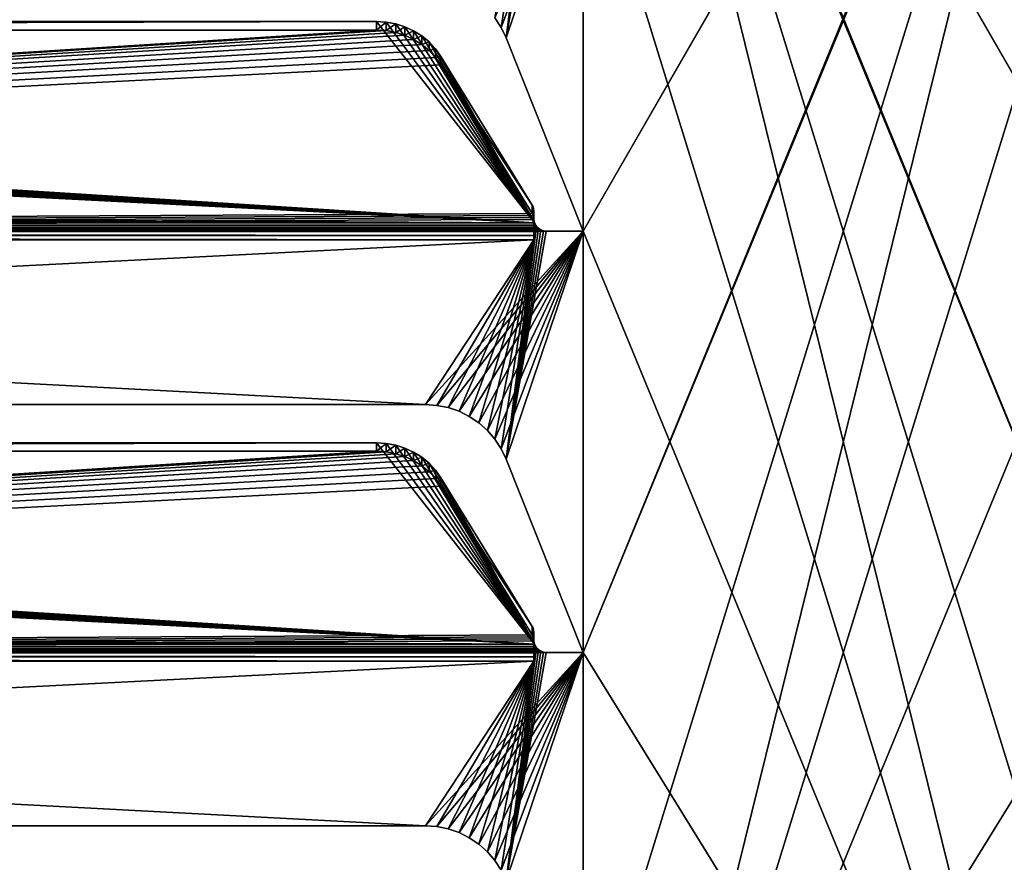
# Model space of a CAD drawing. Extents: x -547 to 547, y 0 to 578.
# Tile 28 of 256: x -113 to -74, y 38 to 72. Entities that reach past the tile are written whole.
import ezdxf

# ---------------------------------------------------------------- set-up
doc = ezdxf.new("R2010")
doc.units = 0
doc.header["$LTSCALE"] = 65.185185
for name, color, linetype in [('3', 7, 'CONTINUOUS'), ('332', 7, 'CONTINUOUS'), ('339', 7, 'CONTINUOUS'), ('411', 7, 'CONTINUOUS'), ('412', 7, 'CONTINUOUS'), ('449', 7, 'CONTINUOUS'), ('450', 7, 'CONTINUOUS'), ('451', 7, 'CONTINUOUS'), ('454', 7, 'CONTINUOUS'), ('456', 7, 'CONTINUOUS'), ('457', 7, 'CONTINUOUS'), ('458', 7, 'CONTINUOUS'), ('459', 7, 'CONTINUOUS'), ('460', 7, 'CONTINUOUS'), ('461', 7, 'CONTINUOUS'), ('488', 7, 'CONTINUOUS'), ('489', 7, 'CONTINUOUS'), ('493', 7, 'CONTINUOUS'), ('495', 7, 'CONTINUOUS'), ('496', 7, 'CONTINUOUS'), ('497', 7, 'CONTINUOUS'), ('498', 7, 'CONTINUOUS'), ('499', 7, 'CONTINUOUS'), ('500', 7, 'CONTINUOUS'), ('607', 7, 'CONTINUOUS'), ('609', 7, 'CONTINUOUS'), ('619', 7, 'CONTINUOUS'), ('621', 7, 'CONTINUOUS'), ('679', 7, 'CONTINUOUS'), ('680', 7, 'CONTINUOUS'), ('691', 7, 'CONTINUOUS'), ('692', 7, 'CONTINUOUS'), ('9', 7, 'CONTINUOUS')]:
    doc.layers.add(name, color=color, linetype=linetype)

msp = doc.modelspace()

# ---------------------------------------------------------------- linework, layer by layer
at = {"layer": '3', "color": 7, "linetype": 'CONTINUOUS'}
for points in [[(528.7, 1.5, -68), (-528.7, 1.5, -68), (528.7, 576.5, -68), (528.7, 1.5, -68)], [(528.7, 576.5, -68), (-528.7, 1.5, -68), (-528.7, 576.5, -68), (528.7, 576.5, -68)]]:
    msp.add_3dface(points, dxfattribs=at)
at = {"layer": '332', "color": 7, "linetype": 'CONTINUOUS'}
for points in [[(-69.5, 63, 68), (-69.5, 80, 68), (-93.82, 105.217, 68), (-69.5, 63, 68)], [(-93.62, 104.8, 68), (-69.5, 63, 68), (-93.82, 105.217, 68), (-93.62, 104.8, 68)], [(-69.5, 46, 68), (-69.5, 63, 68), (-93.62, 104.8, 68), (-69.5, 46, 68)], [(-90.5, 97, 68), (-69.5, 46, 68), (-93.62, 104.8, 68), (-90.5, 97, 68)], [(-69.5, 12, 68), (-69.5, 29, 68), (-90.5, 97, 68), (-69.5, 12, 68)], [(-90.5, 80, 68), (-69.5, 12, 68), (-90.5, 97, 68), (-90.5, 80, 68)], [(-69.5, 29, 68), (-69.5, 46, 68), (-90.5, 97, 68), (-69.5, 29, 68)], [(-94.073, 71.604, 68), (-93.82, 71.217, 68), (-90.5, 80, 68), (-94.073, 71.604, 68)], [(-93.82, 71.217, 68), (-93.62, 70.8, 68), (-90.5, 80, 68), (-93.82, 71.217, 68)], [(-93.62, 70.8, 68), (-90.5, 63, 68), (-90.5, 80, 68), (-93.62, 70.8, 68)], [(-90.5, 63, 68), (-69.5, 12, 68), (-90.5, 80, 68), (-90.5, 63, 68)], [(-223.13, 56, 68), (-96.87, 56, 68), (-229.5, 63, 68), (-223.13, 56, 68)], [(-96.87, 56, 68), (-90.5, 63, 68), (-229.5, 63, 68), (-96.87, 56, 68)], [(-96.87, 56, 68), (-96.408, 55.969, 68), (-90.5, 63, 68), (-96.87, 56, 68)], [(-96.408, 55.969, 68), (-95.955, 55.878, 68), (-90.5, 63, 68), (-96.408, 55.969, 68)], [(-95.955, 55.878, 68), (-95.517, 55.728, 68), (-90.5, 63, 68), (-95.955, 55.878, 68)], [(-95.517, 55.728, 68), (-95.103, 55.522, 68), (-90.5, 63, 68), (-95.517, 55.728, 68)], [(-95.103, 55.522, 68), (-94.72, 55.262, 68), (-90.5, 63, 68), (-95.103, 55.522, 68)], [(-94.72, 55.262, 68), (-94.375, 54.955, 68), (-90.5, 63, 68), (-94.72, 55.262, 68)], [(-94.375, 54.955, 68), (-94.073, 54.604, 68), (-90.5, 63, 68), (-94.375, 54.955, 68)], [(-94.073, 54.604, 68), (-93.82, 54.217, 68), (-90.5, 63, 68), (-94.073, 54.604, 68)], [(-93.82, 54.217, 68), (-93.62, 53.8, 68), (-90.5, 63, 68), (-93.82, 54.217, 68)], [(-93.62, 53.8, 68), (-90.5, 46, 68), (-90.5, 63, 68), (-93.62, 53.8, 68)], [(-90.5, 46, 68), (-69.5, 12, 68), (-90.5, 63, 68), (-90.5, 46, 68)], [(-223.13, 39, 68), (-96.87, 39, 68), (-229.5, 46, 68), (-223.13, 39, 68)], [(-96.87, 39, 68), (-90.5, 46, 68), (-229.5, 46, 68), (-96.87, 39, 68)], [(-96.87, 39, 68), (-96.408, 38.969, 68), (-90.5, 46, 68), (-96.87, 39, 68)], [(-96.408, 38.969, 68), (-95.955, 38.878, 68), (-90.5, 46, 68), (-96.408, 38.969, 68)], [(-95.955, 38.878, 68), (-95.517, 38.728, 68), (-90.5, 46, 68), (-95.955, 38.878, 68)], [(-95.517, 38.728, 68), (-95.103, 38.522, 68), (-90.5, 46, 68), (-95.517, 38.728, 68)], [(-95.103, 38.522, 68), (-94.72, 38.262, 68), (-90.5, 46, 68), (-95.103, 38.522, 68)], [(-94.72, 38.262, 68), (-94.375, 37.955, 68), (-90.5, 46, 68), (-94.72, 38.262, 68)], [(-94.375, 37.955, 68), (-94.073, 37.604, 68), (-90.5, 46, 68), (-94.375, 37.955, 68)], [(-94.073, 37.604, 68), (-93.82, 37.217, 68), (-90.5, 46, 68), (-94.073, 37.604, 68)], [(-93.82, 37.217, 68), (-93.62, 36.8, 68), (-90.5, 46, 68), (-93.82, 37.217, 68)], [(-93.62, 36.8, 68), (-90.5, 29, 68), (-90.5, 46, 68), (-93.62, 36.8, 68)], [(-90.5, 29, 68), (-69.5, 12, 68), (-90.5, 46, 68), (-90.5, 29, 68)]]:
    msp.add_3dface(points, dxfattribs=at)
at = {"layer": '339', "color": 3, "linetype": 'CONTINUOUS'}
for points in [[(-90.5, 63, 67), (-90.5, 80, 67), (-66.18, 105.217, 67), (-90.5, 63, 67)], [(-66.38, 104.8, 67), (-90.5, 63, 67), (-66.18, 105.217, 67), (-66.38, 104.8, 67)], [(-90.5, 46, 67), (-90.5, 63, 67), (-66.38, 104.8, 67), (-90.5, 46, 67)], [(-69.5, 97, 67), (-90.5, 46, 67), (-66.38, 104.8, 67), (-69.5, 97, 67)], [(-90.5, 12, 67), (-90.5, 29, 67), (-69.5, 97, 67), (-90.5, 12, 67)], [(-69.5, 80, 67), (-90.5, 12, 67), (-69.5, 97, 67), (-69.5, 80, 67)], [(-90.5, 29, 67), (-90.5, 46, 67), (-69.5, 97, 67), (-90.5, 29, 67)], [(-92.312, 80.109, 67), (-93.62, 70.8, 67), (-92.391, 80.188, 67), (-92.312, 80.109, 67)], [(-92.391, 80.188, 67), (-93.62, 70.8, 67), (-92.5, 79.647, 67), (-92.391, 80.188, 67)], [(-92.217, 80.05, 67), (-93.62, 70.8, 67), (-92.312, 80.109, 67), (-92.217, 80.05, 67)], [(-92.111, 80.013, 67), (-93.62, 70.8, 67), (-92.217, 80.05, 67), (-92.111, 80.013, 67)], [(-92, 80, 67), (-93.62, 70.8, 67), (-92.111, 80.013, 67), (-92, 80, 67)], [(-90.5, 63, 67), (-93.62, 70.8, 67), (-90.5, 80, 67), (-90.5, 63, 67)], [(-90.5, 80, 67), (-93.62, 70.8, 67), (-92, 80, 67), (-90.5, 80, 67)], [(-69.5, 63, 67), (-90.5, 12, 67), (-69.5, 80, 67), (-69.5, 63, 67)], [(-93.82, 71.217, 67), (-94.073, 71.604, 67), (-92.5, 79.647, 67), (-93.82, 71.217, 67)], [(-93.62, 70.8, 67), (-93.82, 71.217, 67), (-92.5, 79.647, 67), (-93.62, 70.8, 67)], [(-92.5, 63.5, 67), (-92.487, 63.389, 67), (-92.5, 62.647, 67), (-92.5, 63.5, 67)], [(-92.487, 63.389, 67), (-92.45, 63.283, 67), (-92.5, 62.647, 67), (-92.487, 63.389, 67)], [(-92.45, 63.283, 67), (-92.391, 63.188, 67), (-92.5, 62.647, 67), (-92.45, 63.283, 67)], [(-92.312, 63.109, 67), (-93.62, 53.8, 67), (-92.391, 63.188, 67), (-92.312, 63.109, 67)], [(-92.391, 63.188, 67), (-93.62, 53.8, 67), (-92.5, 62.647, 67), (-92.391, 63.188, 67)], [(-92.217, 63.05, 67), (-93.62, 53.8, 67), (-92.312, 63.109, 67), (-92.217, 63.05, 67)], [(-92.111, 63.013, 67), (-93.62, 53.8, 67), (-92.217, 63.05, 67), (-92.111, 63.013, 67)], [(-92, 63, 67), (-93.62, 53.8, 67), (-92.111, 63.013, 67), (-92, 63, 67)], [(-90.5, 46, 67), (-93.62, 53.8, 67), (-90.5, 63, 67), (-90.5, 46, 67)], [(-90.5, 63, 67), (-93.62, 53.8, 67), (-92, 63, 67), (-90.5, 63, 67)], [(-69.5, 46, 67), (-90.5, 12, 67), (-69.5, 63, 67), (-69.5, 46, 67)], [(-223.13, 56, 67), (-227.5, 62.647, 67), (-92.5, 62.647, 67), (-223.13, 56, 67)], [(-96.87, 56, 67), (-223.13, 56, 67), (-92.5, 62.647, 67), (-96.87, 56, 67)], [(-96.408, 55.969, 67), (-96.87, 56, 67), (-92.5, 62.647, 67), (-96.408, 55.969, 67)], [(-95.955, 55.878, 67), (-96.408, 55.969, 67), (-92.5, 62.647, 67), (-95.955, 55.878, 67)], [(-95.517, 55.728, 67), (-95.955, 55.878, 67), (-92.5, 62.647, 67), (-95.517, 55.728, 67)], [(-95.103, 55.522, 67), (-95.517, 55.728, 67), (-92.5, 62.647, 67), (-95.103, 55.522, 67)], [(-94.72, 55.262, 67), (-95.103, 55.522, 67), (-92.5, 62.647, 67), (-94.72, 55.262, 67)], [(-94.375, 54.955, 67), (-94.72, 55.262, 67), (-92.5, 62.647, 67), (-94.375, 54.955, 67)], [(-94.073, 54.604, 67), (-94.375, 54.955, 67), (-92.5, 62.647, 67), (-94.073, 54.604, 67)], [(-93.82, 54.217, 67), (-94.073, 54.604, 67), (-92.5, 62.647, 67), (-93.82, 54.217, 67)], [(-93.62, 53.8, 67), (-93.82, 54.217, 67), (-92.5, 62.647, 67), (-93.62, 53.8, 67)], [(-92.312, 46.109, 67), (-93.62, 36.8, 67), (-92.391, 46.188, 67), (-92.312, 46.109, 67)], [(-92.391, 46.188, 67), (-93.62, 36.8, 67), (-92.5, 45.647, 67), (-92.391, 46.188, 67)], [(-92.5, 46.5, 67), (-92.487, 46.389, 67), (-92.5, 45.647, 67), (-92.5, 46.5, 67)], [(-92.487, 46.389, 67), (-92.45, 46.283, 67), (-92.5, 45.647, 67), (-92.487, 46.389, 67)], [(-92.45, 46.283, 67), (-92.391, 46.188, 67), (-92.5, 45.647, 67), (-92.45, 46.283, 67)], [(-92.217, 46.05, 67), (-93.62, 36.8, 67), (-92.312, 46.109, 67), (-92.217, 46.05, 67)], [(-92.111, 46.013, 67), (-93.62, 36.8, 67), (-92.217, 46.05, 67), (-92.111, 46.013, 67)], [(-92, 46, 67), (-93.62, 36.8, 67), (-92.111, 46.013, 67), (-92, 46, 67)], [(-90.5, 29, 67), (-93.62, 36.8, 67), (-90.5, 46, 67), (-90.5, 29, 67)], [(-90.5, 46, 67), (-93.62, 36.8, 67), (-92, 46, 67), (-90.5, 46, 67)], [(-69.5, 29, 67), (-90.5, 12, 67), (-69.5, 46, 67), (-69.5, 29, 67)], [(-223.13, 39, 67), (-227.5, 45.647, 67), (-92.5, 45.647, 67), (-223.13, 39, 67)], [(-96.87, 39, 67), (-223.13, 39, 67), (-92.5, 45.647, 67), (-96.87, 39, 67)], [(-96.408, 38.969, 67), (-96.87, 39, 67), (-92.5, 45.647, 67), (-96.408, 38.969, 67)], [(-95.955, 38.878, 67), (-96.408, 38.969, 67), (-92.5, 45.647, 67), (-95.955, 38.878, 67)], [(-95.517, 38.728, 67), (-95.955, 38.878, 67), (-92.5, 45.647, 67), (-95.517, 38.728, 67)], [(-95.103, 38.522, 67), (-95.517, 38.728, 67), (-92.5, 45.647, 67), (-95.103, 38.522, 67)], [(-94.72, 38.262, 67), (-95.103, 38.522, 67), (-92.5, 45.647, 67), (-94.72, 38.262, 67)], [(-94.375, 37.955, 67), (-94.72, 38.262, 67), (-92.5, 45.647, 67), (-94.375, 37.955, 67)], [(-94.073, 37.604, 67), (-94.375, 37.955, 67), (-92.5, 45.647, 67), (-94.073, 37.604, 67)], [(-93.82, 37.217, 67), (-94.073, 37.604, 67), (-92.5, 45.647, 67), (-93.82, 37.217, 67)], [(-93.62, 36.8, 67), (-93.82, 37.217, 67), (-92.5, 45.647, 67), (-93.62, 36.8, 67)]]:
    msp.add_3dface(points, dxfattribs=at)
at = {"layer": '411', "color": 7, "linetype": 'CONTINUOUS'}
for points in [[(-96.408, 38.969, 68), (-96.87, 39, 68), (-96.408, 38.969, 67), (-96.408, 38.969, 68)], [(-96.408, 38.969, 67), (-96.87, 39, 68), (-96.87, 39, 67.5), (-96.408, 38.969, 67)], [(-96.87, 39, 67), (-96.408, 38.969, 67), (-96.87, 39, 67.5), (-96.87, 39, 67)], [(-95.955, 38.878, 68), (-96.408, 38.969, 68), (-95.955, 38.878, 67), (-95.955, 38.878, 68)], [(-96.408, 38.969, 68), (-96.408, 38.969, 67), (-95.955, 38.878, 67), (-96.408, 38.969, 68)], [(-95.517, 38.728, 68), (-95.955, 38.878, 68), (-95.517, 38.728, 67), (-95.517, 38.728, 68)], [(-95.955, 38.878, 68), (-95.955, 38.878, 67), (-95.517, 38.728, 67), (-95.955, 38.878, 68)], [(-95.103, 38.522, 68), (-95.517, 38.728, 68), (-95.103, 38.522, 67), (-95.103, 38.522, 68)], [(-95.517, 38.728, 68), (-95.517, 38.728, 67), (-95.103, 38.522, 67), (-95.517, 38.728, 68)], [(-94.72, 38.262, 68), (-95.103, 38.522, 68), (-94.72, 38.262, 67), (-94.72, 38.262, 68)], [(-95.103, 38.522, 68), (-95.103, 38.522, 67), (-94.72, 38.262, 67), (-95.103, 38.522, 68)], [(-94.375, 37.955, 68), (-94.72, 38.262, 68), (-94.375, 37.955, 67), (-94.375, 37.955, 68)], [(-94.72, 38.262, 68), (-94.72, 38.262, 67), (-94.375, 37.955, 67), (-94.72, 38.262, 68)], [(-94.073, 37.604, 68), (-94.375, 37.955, 68), (-94.073, 37.604, 67), (-94.073, 37.604, 68)], [(-94.375, 37.955, 68), (-94.375, 37.955, 67), (-94.073, 37.604, 67), (-94.375, 37.955, 68)], [(-93.82, 37.217, 68), (-94.073, 37.604, 68), (-93.82, 37.217, 67), (-93.82, 37.217, 68)], [(-94.073, 37.604, 68), (-94.073, 37.604, 67), (-93.82, 37.217, 67), (-94.073, 37.604, 68)]]:
    msp.add_3dface(points, dxfattribs=at)
at = {"layer": '412', "color": 7, "linetype": 'CONTINUOUS'}
for points in [[(-96.87, 39, 68), (-223.13, 39, 68), (-96.87, 39, 67.5), (-96.87, 39, 68)], [(-223.13, 39, 68), (-96.87, 39, 67), (-96.87, 39, 67.5), (-223.13, 39, 68)], [(-96.87, 39, 67), (-223.13, 39, 68), (-223.13, 39, 67.5), (-96.87, 39, 67)], [(-223.13, 39, 67), (-96.87, 39, 67), (-223.13, 39, 67.5), (-223.13, 39, 67)]]:
    msp.add_3dface(points, dxfattribs=at)
at = {"layer": '449', "color": 7, "linetype": 'CONTINUOUS'}
for points in [[(-90.5, 46, 68), (-93.62, 53.8, 68), (-90.5, 46, 67), (-90.5, 46, 68)], [(-90.5, 46, 67), (-93.62, 53.8, 68), (-93.62, 53.8, 67.5), (-90.5, 46, 67)], [(-93.62, 53.8, 67), (-90.5, 46, 67), (-93.62, 53.8, 67.5), (-93.62, 53.8, 67)]]:
    msp.add_3dface(points, dxfattribs=at)
at = {"layer": '450', "color": 7, "linetype": 'CONTINUOUS'}
for points in [[(-96.408, 55.969, 68), (-96.87, 56, 68), (-96.408, 55.969, 67), (-96.408, 55.969, 68)], [(-96.408, 55.969, 67), (-96.87, 56, 68), (-96.87, 56, 67.5), (-96.408, 55.969, 67)], [(-96.87, 56, 67), (-96.408, 55.969, 67), (-96.87, 56, 67.5), (-96.87, 56, 67)], [(-95.955, 55.878, 68), (-96.408, 55.969, 68), (-95.955, 55.878, 67), (-95.955, 55.878, 68)], [(-96.408, 55.969, 68), (-96.408, 55.969, 67), (-95.955, 55.878, 67), (-96.408, 55.969, 68)], [(-95.517, 55.728, 68), (-95.955, 55.878, 68), (-95.517, 55.728, 67), (-95.517, 55.728, 68)], [(-95.955, 55.878, 68), (-95.955, 55.878, 67), (-95.517, 55.728, 67), (-95.955, 55.878, 68)], [(-95.103, 55.522, 68), (-95.517, 55.728, 68), (-95.103, 55.522, 67), (-95.103, 55.522, 68)], [(-95.517, 55.728, 68), (-95.517, 55.728, 67), (-95.103, 55.522, 67), (-95.517, 55.728, 68)], [(-94.72, 55.262, 68), (-95.103, 55.522, 68), (-94.72, 55.262, 67), (-94.72, 55.262, 68)], [(-95.103, 55.522, 68), (-95.103, 55.522, 67), (-94.72, 55.262, 67), (-95.103, 55.522, 68)], [(-94.375, 54.955, 68), (-94.72, 55.262, 68), (-94.375, 54.955, 67), (-94.375, 54.955, 68)], [(-94.72, 55.262, 68), (-94.72, 55.262, 67), (-94.375, 54.955, 67), (-94.72, 55.262, 68)], [(-94.073, 54.604, 68), (-94.375, 54.955, 68), (-94.073, 54.604, 67), (-94.073, 54.604, 68)], [(-94.375, 54.955, 68), (-94.375, 54.955, 67), (-94.073, 54.604, 67), (-94.375, 54.955, 68)], [(-93.82, 54.217, 68), (-94.073, 54.604, 68), (-93.82, 54.217, 67), (-93.82, 54.217, 68)], [(-94.073, 54.604, 68), (-94.073, 54.604, 67), (-93.82, 54.217, 67), (-94.073, 54.604, 68)], [(-93.62, 53.8, 68), (-93.82, 54.217, 68), (-93.62, 53.8, 67.5), (-93.62, 53.8, 68)], [(-93.82, 54.217, 68), (-93.82, 54.217, 67), (-93.62, 53.8, 67), (-93.82, 54.217, 68)], [(-93.82, 54.217, 68), (-93.62, 53.8, 67), (-93.62, 53.8, 67.5), (-93.82, 54.217, 68)]]:
    msp.add_3dface(points, dxfattribs=at)
at = {"layer": '451', "color": 7, "linetype": 'CONTINUOUS'}
for points in [[(-96.87, 56, 68), (-223.13, 56, 68), (-96.87, 56, 67.5), (-96.87, 56, 68)], [(-223.13, 56, 68), (-96.87, 56, 67), (-96.87, 56, 67.5), (-223.13, 56, 68)], [(-96.87, 56, 67), (-223.13, 56, 68), (-223.13, 56, 67.5), (-96.87, 56, 67)], [(-223.13, 56, 67), (-96.87, 56, 67), (-223.13, 56, 67.5), (-223.13, 56, 67)]]:
    msp.add_3dface(points, dxfattribs=at)
at = {"layer": '454', "color": 7, "linetype": 'CONTINUOUS'}
for points in [[(-229.5, 46, 68), (-90.5, 46, 68), (-228, 46, 67.969), (-229.5, 46, 68)], [(-90.5, 46, 68), (-92, 46, 67.969), (-228, 46, 67.969), (-90.5, 46, 68)], [(-90.5, 46, 68), (-90.5, 46, 67), (-92, 46, 67), (-90.5, 46, 68)], [(-90.5, 46, 68), (-92, 46, 67), (-92, 46, 67.969), (-90.5, 46, 68)]]:
    msp.add_3dface(points, dxfattribs=at)
at = {"layer": '456', "color": 7, "linetype": 'CONTINUOUS'}
for points in [[(-92.5, 46.5, 67), (-92.5, 46.472, 66.764), (-92.5, 46.814, 67.704), (-92.5, 46.5, 67)], [(-92.5, 46.5, 67.818), (-92.5, 46.5, 67), (-92.5, 46.814, 67.704), (-92.5, 46.5, 67.818)], [(-92.5, 46.5, 67), (-92.5, 45.647, 67), (-92.5, 45.821, 66.985), (-92.5, 46.5, 67)], [(-92.5, 46.472, 66.764), (-92.5, 46.5, 67), (-92.5, 45.989, 66.94), (-92.5, 46.472, 66.764)], [(-92.5, 45.989, 66.94), (-92.5, 46.5, 67), (-92.5, 45.821, 66.985), (-92.5, 45.989, 66.94)]]:
    msp.add_3dface(points, dxfattribs=at)
at = {"layer": '457', "color": 7, "linetype": 'CONTINUOUS'}
for points in [[(-222.975, 53.875, 65.134), (-92.471, 46.331, 67.879), (-222.649, 54.08, 65.059), (-222.975, 53.875, 65.134)], [(-222.649, 54.08, 65.059), (-92.471, 46.331, 67.879), (-222.297, 54.243, 65), (-222.649, 54.08, 65.059)], [(-222.297, 54.243, 65), (-92.471, 46.331, 67.879), (-221.926, 54.361, 64.957), (-222.297, 54.243, 65)], [(-221.926, 54.361, 64.957), (-92.471, 46.331, 67.879), (-221.541, 54.433, 64.931), (-221.926, 54.361, 64.957)], [(-221.541, 54.433, 64.931), (-92.471, 46.331, 67.879), (-221.149, 54.457, 64.922), (-221.541, 54.433, 64.931)], [(-221.149, 54.457, 64.922), (-92.471, 46.331, 67.879), (-98.851, 54.457, 64.922), (-221.149, 54.457, 64.922)], [(-98.851, 54.457, 64.922), (-92.471, 46.331, 67.879), (-98.459, 54.433, 64.931), (-98.851, 54.457, 64.922)], [(-98.459, 54.433, 64.931), (-92.471, 46.331, 67.879), (-98.074, 54.361, 64.957), (-98.459, 54.433, 64.931)], [(-98.074, 54.361, 64.957), (-92.471, 46.331, 67.879), (-97.703, 54.243, 65), (-98.074, 54.361, 64.957)], [(-97.703, 54.243, 65), (-92.471, 46.331, 67.879), (-97.351, 54.08, 65.059), (-97.703, 54.243, 65)], [(-97.351, 54.08, 65.059), (-92.471, 46.331, 67.879), (-97.025, 53.875, 65.134), (-97.351, 54.08, 65.059)], [(-223.27, 53.632, 65.222), (-92.471, 46.331, 67.879), (-222.975, 53.875, 65.134), (-223.27, 53.632, 65.222)], [(-97.025, 53.875, 65.134), (-92.471, 46.331, 67.879), (-96.73, 53.632, 65.222), (-97.025, 53.875, 65.134)], [(-223.747, 53.048, 65.435), (-92.471, 46.331, 67.879), (-223.529, 53.354, 65.323), (-223.747, 53.048, 65.435)], [(-223.529, 53.354, 65.323), (-92.471, 46.331, 67.879), (-223.27, 53.632, 65.222), (-223.529, 53.354, 65.323)], [(-96.73, 53.632, 65.222), (-92.471, 46.331, 67.879), (-96.471, 53.354, 65.323), (-96.73, 53.632, 65.222)], [(-92.471, 46.331, 67.879), (-96.253, 53.048, 65.435), (-96.471, 53.354, 65.323), (-92.471, 46.331, 67.879)], [(-227.433, 47.049, 67.618), (-92.471, 46.331, 67.879), (-223.747, 53.048, 65.435), (-227.433, 47.049, 67.618)], [(-92.567, 47.049, 67.618), (-96.253, 53.048, 65.435), (-92.493, 46.414, 67.849), (-92.567, 47.049, 67.618)], [(-92.493, 46.414, 67.849), (-96.253, 53.048, 65.435), (-92.471, 46.331, 67.879), (-92.493, 46.414, 67.849)], [(-227.492, 46.895, 67.674), (-92.471, 46.331, 67.879), (-227.47, 46.974, 67.645), (-227.492, 46.895, 67.674)], [(-227.47, 46.974, 67.645), (-92.471, 46.331, 67.879), (-227.433, 47.049, 67.618), (-227.47, 46.974, 67.645)], [(-92.567, 47.049, 67.618), (-92.5, 46.5, 67.818), (-92.53, 46.974, 67.645), (-92.567, 47.049, 67.618)], [(-92.5, 46.5, 67.818), (-92.567, 47.049, 67.618), (-92.493, 46.414, 67.849), (-92.5, 46.5, 67.818)], [(-92.53, 46.974, 67.645), (-92.5, 46.5, 67.818), (-92.508, 46.895, 67.674), (-92.53, 46.974, 67.645)], [(-227.5, 46.814, 67.704), (-92.471, 46.331, 67.879), (-227.492, 46.895, 67.674), (-227.5, 46.814, 67.704)], [(-227.5, 46.814, 67.704), (-227.5, 46.5, 67.818), (-92.471, 46.331, 67.879), (-227.5, 46.814, 67.704)], [(-92.5, 46.5, 67.818), (-92.5, 46.814, 67.704), (-92.508, 46.895, 67.674), (-92.5, 46.5, 67.818)], [(-227.529, 46.331, 67.879), (-92.471, 46.331, 67.879), (-227.507, 46.414, 67.849), (-227.529, 46.331, 67.879)], [(-92.471, 46.331, 67.879), (-227.5, 46.5, 67.818), (-227.507, 46.414, 67.849), (-92.471, 46.331, 67.879)]]:
    msp.add_3dface(points, dxfattribs=at)
at = {"layer": '458', "color": 7, "linetype": 'CONTINUOUS'}
for points in [[(-227.635, 46.158, 67.934), (-227.713, 46.09, 67.95), (-92.365, 46.158, 67.934), (-227.635, 46.158, 67.934)], [(-92.365, 46.158, 67.934), (-227.713, 46.09, 67.95), (-92.287, 46.09, 67.95), (-92.365, 46.158, 67.934)], [(-227.572, 46.241, 67.91), (-227.635, 46.158, 67.934), (-92.428, 46.241, 67.91), (-227.572, 46.241, 67.91)], [(-92.428, 46.241, 67.91), (-227.635, 46.158, 67.934), (-92.365, 46.158, 67.934), (-92.428, 46.241, 67.91)], [(-92.471, 46.331, 67.879), (-227.529, 46.331, 67.879), (-227.572, 46.241, 67.91), (-92.471, 46.331, 67.879)], [(-92.471, 46.331, 67.879), (-227.572, 46.241, 67.91), (-92.428, 46.241, 67.91), (-92.471, 46.331, 67.879)], [(-228, 46, 67.969), (-92, 46, 67.969), (-92.101, 46.01, 67.967), (-228, 46, 67.969)], [(-227.899, 46.01, 67.967), (-228, 46, 67.969), (-92.101, 46.01, 67.967), (-227.899, 46.01, 67.967)], [(-227.803, 46.041, 67.961), (-227.899, 46.01, 67.967), (-92.197, 46.041, 67.961), (-227.803, 46.041, 67.961)], [(-92.197, 46.041, 67.961), (-227.899, 46.01, 67.967), (-92.101, 46.01, 67.967), (-92.197, 46.041, 67.961)], [(-227.713, 46.09, 67.95), (-227.803, 46.041, 67.961), (-92.287, 46.09, 67.95), (-227.713, 46.09, 67.95)], [(-92.287, 46.09, 67.95), (-227.803, 46.041, 67.961), (-92.197, 46.041, 67.961), (-92.287, 46.09, 67.95)]]:
    msp.add_3dface(points, dxfattribs=at)
at = {"layer": '459', "color": 7, "linetype": 'CONTINUOUS'}
for points in [[(-227.5, 45.821, 66.985), (-227.5, 45.989, 66.94), (-92.5, 45.821, 66.985), (-227.5, 45.821, 66.985)], [(-227.5, 45.989, 66.94), (-92.5, 45.989, 66.94), (-92.5, 45.821, 66.985), (-227.5, 45.989, 66.94)], [(-92.5, 45.647, 67), (-227.5, 45.647, 67), (-227.5, 45.821, 66.985), (-92.5, 45.647, 67)], [(-92.5, 45.647, 67), (-227.5, 45.821, 66.985), (-92.5, 45.821, 66.985), (-92.5, 45.647, 67)]]:
    msp.add_3dface(points, dxfattribs=at)
at = {"layer": '460', "color": 7, "linetype": 'CONTINUOUS'}
for points in [[(-98.851, 54.115, 63.982), (-227.5, 45.989, 66.94), (-221.149, 54.115, 63.982), (-98.851, 54.115, 63.982)], [(-227.5, 45.989, 66.94), (-98.851, 54.115, 63.982), (-98.459, 54.091, 63.991), (-227.5, 45.989, 66.94)], [(-98.074, 54.019, 64.017), (-227.5, 45.989, 66.94), (-98.459, 54.091, 63.991), (-98.074, 54.019, 64.017)], [(-97.703, 53.901, 64.06), (-227.5, 45.989, 66.94), (-98.074, 54.019, 64.017), (-97.703, 53.901, 64.06)], [(-97.351, 53.738, 64.12), (-227.5, 45.989, 66.94), (-97.703, 53.901, 64.06), (-97.351, 53.738, 64.12)], [(-97.025, 53.533, 64.194), (-227.5, 45.989, 66.94), (-97.351, 53.738, 64.12), (-97.025, 53.533, 64.194)], [(-96.73, 53.29, 64.283), (-227.5, 45.989, 66.94), (-97.025, 53.533, 64.194), (-96.73, 53.29, 64.283)], [(-96.471, 53.012, 64.384), (-227.5, 45.989, 66.94), (-96.73, 53.29, 64.283), (-96.471, 53.012, 64.384)], [(-96.253, 52.706, 64.495), (-227.5, 45.989, 66.94), (-96.471, 53.012, 64.384), (-96.253, 52.706, 64.495)], [(-92.567, 46.707, 66.679), (-227.5, 45.989, 66.94), (-96.253, 52.706, 64.495), (-92.567, 46.707, 66.679)], [(-92.53, 46.632, 66.706), (-227.5, 45.989, 66.94), (-92.567, 46.707, 66.679), (-92.53, 46.632, 66.706)], [(-92.508, 46.553, 66.734), (-227.5, 45.989, 66.94), (-92.53, 46.632, 66.706), (-92.508, 46.553, 66.734)], [(-92.5, 46.472, 66.764), (-227.5, 45.989, 66.94), (-92.508, 46.553, 66.734), (-92.5, 46.472, 66.764)], [(-227.5, 45.989, 66.94), (-92.5, 46.472, 66.764), (-92.5, 45.989, 66.94), (-227.5, 45.989, 66.94)]]:
    msp.add_3dface(points, dxfattribs=at)
at = {"layer": '461', "color": 7, "linetype": 'CONTINUOUS'}
for points in [[(-221.149, 54.457, 64.922), (-98.851, 54.457, 64.922), (-221.149, 54.115, 63.982), (-221.149, 54.457, 64.922)], [(-98.851, 54.457, 64.922), (-98.851, 54.115, 63.982), (-221.149, 54.115, 63.982), (-98.851, 54.457, 64.922)]]:
    msp.add_3dface(points, dxfattribs=at)
at = {"layer": '488', "color": 7, "linetype": 'CONTINUOUS'}
for points in [[(-90.5, 63, 68), (-93.62, 70.8, 68), (-90.5, 63, 67), (-90.5, 63, 68)], [(-90.5, 63, 67), (-93.62, 70.8, 68), (-93.62, 70.8, 67.5), (-90.5, 63, 67)], [(-93.62, 70.8, 67), (-90.5, 63, 67), (-93.62, 70.8, 67.5), (-93.62, 70.8, 67)]]:
    msp.add_3dface(points, dxfattribs=at)
at = {"layer": '489', "color": 7, "linetype": 'CONTINUOUS'}
for points in [[(-93.82, 71.217, 68), (-94.073, 71.604, 68), (-93.82, 71.217, 67), (-93.82, 71.217, 68)], [(-94.073, 71.604, 68), (-94.073, 71.604, 67), (-93.82, 71.217, 67), (-94.073, 71.604, 68)], [(-93.62, 70.8, 68), (-93.82, 71.217, 68), (-93.62, 70.8, 67.5), (-93.62, 70.8, 68)], [(-93.82, 71.217, 68), (-93.82, 71.217, 67), (-93.62, 70.8, 67), (-93.82, 71.217, 68)], [(-93.82, 71.217, 68), (-93.62, 70.8, 67), (-93.62, 70.8, 67.5), (-93.82, 71.217, 68)]]:
    msp.add_3dface(points, dxfattribs=at)
at = {"layer": '493', "color": 7, "linetype": 'CONTINUOUS'}
for points in [[(-229.5, 63, 68), (-90.5, 63, 68), (-228, 63, 67.969), (-229.5, 63, 68)], [(-90.5, 63, 68), (-92, 63, 67.969), (-228, 63, 67.969), (-90.5, 63, 68)], [(-90.5, 63, 68), (-90.5, 63, 67), (-92, 63, 67), (-90.5, 63, 68)], [(-90.5, 63, 68), (-92, 63, 67), (-92, 63, 67.969), (-90.5, 63, 68)]]:
    msp.add_3dface(points, dxfattribs=at)
at = {"layer": '495', "color": 7, "linetype": 'CONTINUOUS'}
for points in [[(-92.5, 63.5, 67), (-92.5, 63.472, 66.764), (-92.5, 63.814, 67.704), (-92.5, 63.5, 67)], [(-92.5, 63.5, 67.818), (-92.5, 63.5, 67), (-92.5, 63.814, 67.704), (-92.5, 63.5, 67.818)], [(-92.5, 63.5, 67), (-92.5, 62.647, 67), (-92.5, 62.821, 66.985), (-92.5, 63.5, 67)], [(-92.5, 63.472, 66.764), (-92.5, 63.5, 67), (-92.5, 62.989, 66.94), (-92.5, 63.472, 66.764)], [(-92.5, 62.989, 66.94), (-92.5, 63.5, 67), (-92.5, 62.821, 66.985), (-92.5, 62.989, 66.94)]]:
    msp.add_3dface(points, dxfattribs=at)
at = {"layer": '496', "color": 7, "linetype": 'CONTINUOUS'}
for points in [[(-222.649, 71.08, 65.059), (-92.471, 63.331, 67.879), (-222.297, 71.243, 65), (-222.649, 71.08, 65.059)], [(-222.297, 71.243, 65), (-92.471, 63.331, 67.879), (-221.926, 71.361, 64.957), (-222.297, 71.243, 65)], [(-221.926, 71.361, 64.957), (-92.471, 63.331, 67.879), (-221.541, 71.433, 64.931), (-221.926, 71.361, 64.957)], [(-221.541, 71.433, 64.931), (-92.471, 63.331, 67.879), (-221.149, 71.457, 64.922), (-221.541, 71.433, 64.931)], [(-221.149, 71.457, 64.922), (-92.471, 63.331, 67.879), (-98.851, 71.457, 64.922), (-221.149, 71.457, 64.922)], [(-98.851, 71.457, 64.922), (-92.471, 63.331, 67.879), (-98.459, 71.433, 64.931), (-98.851, 71.457, 64.922)], [(-98.459, 71.433, 64.931), (-92.471, 63.331, 67.879), (-98.074, 71.361, 64.957), (-98.459, 71.433, 64.931)], [(-98.074, 71.361, 64.957), (-92.471, 63.331, 67.879), (-97.703, 71.243, 65), (-98.074, 71.361, 64.957)], [(-97.703, 71.243, 65), (-92.471, 63.331, 67.879), (-97.351, 71.08, 65.059), (-97.703, 71.243, 65)], [(-223.27, 70.632, 65.222), (-92.471, 63.331, 67.879), (-222.975, 70.875, 65.134), (-223.27, 70.632, 65.222)], [(-222.975, 70.875, 65.134), (-92.471, 63.331, 67.879), (-222.649, 71.08, 65.059), (-222.975, 70.875, 65.134)], [(-97.351, 71.08, 65.059), (-92.471, 63.331, 67.879), (-97.025, 70.875, 65.134), (-97.351, 71.08, 65.059)], [(-97.025, 70.875, 65.134), (-92.471, 63.331, 67.879), (-96.73, 70.632, 65.222), (-97.025, 70.875, 65.134)], [(-223.529, 70.354, 65.323), (-92.471, 63.331, 67.879), (-223.27, 70.632, 65.222), (-223.529, 70.354, 65.323)], [(-96.73, 70.632, 65.222), (-92.471, 63.331, 67.879), (-96.471, 70.354, 65.323), (-96.73, 70.632, 65.222)], [(-227.433, 64.049, 67.618), (-92.471, 63.331, 67.879), (-223.747, 70.048, 65.435), (-227.433, 64.049, 67.618)], [(-223.747, 70.048, 65.435), (-92.471, 63.331, 67.879), (-223.529, 70.354, 65.323), (-223.747, 70.048, 65.435)], [(-92.471, 63.331, 67.879), (-96.253, 70.048, 65.435), (-96.471, 70.354, 65.323), (-92.471, 63.331, 67.879)], [(-92.567, 64.049, 67.618), (-96.253, 70.048, 65.435), (-92.493, 63.414, 67.849), (-92.567, 64.049, 67.618)], [(-92.493, 63.414, 67.849), (-96.253, 70.048, 65.435), (-92.471, 63.331, 67.879), (-92.493, 63.414, 67.849)], [(-227.47, 63.974, 67.645), (-92.471, 63.331, 67.879), (-227.433, 64.049, 67.618), (-227.47, 63.974, 67.645)], [(-92.567, 64.049, 67.618), (-92.5, 63.5, 67.818), (-92.53, 63.974, 67.645), (-92.567, 64.049, 67.618)], [(-92.5, 63.5, 67.818), (-92.567, 64.049, 67.618), (-92.493, 63.414, 67.849), (-92.5, 63.5, 67.818)], [(-227.5, 63.814, 67.704), (-92.471, 63.331, 67.879), (-227.492, 63.895, 67.674), (-227.5, 63.814, 67.704)], [(-227.5, 63.814, 67.704), (-227.5, 63.5, 67.818), (-92.471, 63.331, 67.879), (-227.5, 63.814, 67.704)], [(-227.492, 63.895, 67.674), (-92.471, 63.331, 67.879), (-227.47, 63.974, 67.645), (-227.492, 63.895, 67.674)], [(-92.53, 63.974, 67.645), (-92.5, 63.5, 67.818), (-92.508, 63.895, 67.674), (-92.53, 63.974, 67.645)], [(-92.5, 63.5, 67.818), (-92.5, 63.814, 67.704), (-92.508, 63.895, 67.674), (-92.5, 63.5, 67.818)], [(-227.529, 63.331, 67.879), (-92.471, 63.331, 67.879), (-227.507, 63.414, 67.849), (-227.529, 63.331, 67.879)], [(-92.471, 63.331, 67.879), (-227.5, 63.5, 67.818), (-227.507, 63.414, 67.849), (-92.471, 63.331, 67.879)]]:
    msp.add_3dface(points, dxfattribs=at)
at = {"layer": '497', "color": 7, "linetype": 'CONTINUOUS'}
for points in [[(-227.572, 63.241, 67.91), (-227.635, 63.158, 67.934), (-92.428, 63.241, 67.91), (-227.572, 63.241, 67.91)], [(-92.428, 63.241, 67.91), (-227.635, 63.158, 67.934), (-92.365, 63.158, 67.934), (-92.428, 63.241, 67.91)], [(-92.471, 63.331, 67.879), (-227.529, 63.331, 67.879), (-227.572, 63.241, 67.91), (-92.471, 63.331, 67.879)], [(-92.471, 63.331, 67.879), (-227.572, 63.241, 67.91), (-92.428, 63.241, 67.91), (-92.471, 63.331, 67.879)], [(-228, 63, 67.969), (-92, 63, 67.969), (-92.101, 63.01, 67.967), (-228, 63, 67.969)], [(-227.899, 63.01, 67.967), (-228, 63, 67.969), (-92.101, 63.01, 67.967), (-227.899, 63.01, 67.967)], [(-227.803, 63.041, 67.961), (-227.899, 63.01, 67.967), (-92.197, 63.041, 67.961), (-227.803, 63.041, 67.961)], [(-92.197, 63.041, 67.961), (-227.899, 63.01, 67.967), (-92.101, 63.01, 67.967), (-92.197, 63.041, 67.961)], [(-227.713, 63.09, 67.95), (-227.803, 63.041, 67.961), (-92.287, 63.09, 67.95), (-227.713, 63.09, 67.95)], [(-92.287, 63.09, 67.95), (-227.803, 63.041, 67.961), (-92.197, 63.041, 67.961), (-92.287, 63.09, 67.95)], [(-227.635, 63.158, 67.934), (-227.713, 63.09, 67.95), (-92.365, 63.158, 67.934), (-227.635, 63.158, 67.934)], [(-92.365, 63.158, 67.934), (-227.713, 63.09, 67.95), (-92.287, 63.09, 67.95), (-92.365, 63.158, 67.934)]]:
    msp.add_3dface(points, dxfattribs=at)
at = {"layer": '498', "color": 7, "linetype": 'CONTINUOUS'}
for points in [[(-227.5, 62.821, 66.985), (-227.5, 62.989, 66.94), (-92.5, 62.821, 66.985), (-227.5, 62.821, 66.985)], [(-227.5, 62.989, 66.94), (-92.5, 62.989, 66.94), (-92.5, 62.821, 66.985), (-227.5, 62.989, 66.94)], [(-92.5, 62.647, 67), (-227.5, 62.647, 67), (-227.5, 62.821, 66.985), (-92.5, 62.647, 67)], [(-92.5, 62.647, 67), (-227.5, 62.821, 66.985), (-92.5, 62.821, 66.985), (-92.5, 62.647, 67)]]:
    msp.add_3dface(points, dxfattribs=at)
at = {"layer": '499', "color": 7, "linetype": 'CONTINUOUS'}
for points in [[(-98.851, 71.115, 63.982), (-227.5, 62.989, 66.94), (-221.149, 71.115, 63.982), (-98.851, 71.115, 63.982)], [(-227.5, 62.989, 66.94), (-98.851, 71.115, 63.982), (-98.459, 71.091, 63.991), (-227.5, 62.989, 66.94)], [(-98.074, 71.019, 64.017), (-227.5, 62.989, 66.94), (-98.459, 71.091, 63.991), (-98.074, 71.019, 64.017)], [(-97.703, 70.901, 64.06), (-227.5, 62.989, 66.94), (-98.074, 71.019, 64.017), (-97.703, 70.901, 64.06)], [(-97.351, 70.738, 64.12), (-227.5, 62.989, 66.94), (-97.703, 70.901, 64.06), (-97.351, 70.738, 64.12)], [(-97.025, 70.533, 64.194), (-227.5, 62.989, 66.94), (-97.351, 70.738, 64.12), (-97.025, 70.533, 64.194)], [(-96.73, 70.29, 64.283), (-227.5, 62.989, 66.94), (-97.025, 70.533, 64.194), (-96.73, 70.29, 64.283)], [(-96.471, 70.012, 64.384), (-227.5, 62.989, 66.94), (-96.73, 70.29, 64.283), (-96.471, 70.012, 64.384)], [(-96.253, 69.706, 64.495), (-227.5, 62.989, 66.94), (-96.471, 70.012, 64.384), (-96.253, 69.706, 64.495)], [(-92.567, 63.707, 66.679), (-227.5, 62.989, 66.94), (-96.253, 69.706, 64.495), (-92.567, 63.707, 66.679)], [(-92.53, 63.632, 66.706), (-227.5, 62.989, 66.94), (-92.567, 63.707, 66.679), (-92.53, 63.632, 66.706)], [(-92.508, 63.553, 66.734), (-227.5, 62.989, 66.94), (-92.53, 63.632, 66.706), (-92.508, 63.553, 66.734)], [(-92.5, 63.472, 66.764), (-227.5, 62.989, 66.94), (-92.508, 63.553, 66.734), (-92.5, 63.472, 66.764)], [(-227.5, 62.989, 66.94), (-92.5, 63.472, 66.764), (-92.5, 62.989, 66.94), (-227.5, 62.989, 66.94)]]:
    msp.add_3dface(points, dxfattribs=at)
at = {"layer": '500', "color": 7, "linetype": 'CONTINUOUS'}
for points in [[(-221.149, 71.457, 64.922), (-98.851, 71.457, 64.922), (-221.149, 71.115, 63.982), (-221.149, 71.457, 64.922)], [(-98.851, 71.457, 64.922), (-98.851, 71.115, 63.982), (-221.149, 71.115, 63.982), (-98.851, 71.457, 64.922)]]:
    msp.add_3dface(points, dxfattribs=at)
at = {"layer": '607', "color": 7, "linetype": 'CONTINUOUS'}
for points in [[(-96.253, 53.048, 65.435), (-92.567, 47.049, 67.618), (-96.253, 52.706, 64.495), (-96.253, 53.048, 65.435)], [(-92.567, 47.049, 67.618), (-92.567, 46.707, 66.679), (-96.253, 52.706, 64.495), (-92.567, 47.049, 67.618)]]:
    msp.add_3dface(points, dxfattribs=at)
at = {"layer": '609', "color": 7, "linetype": 'CONTINUOUS'}
for points in [[(-98.851, 54.457, 64.922), (-98.459, 54.433, 64.931), (-98.851, 54.115, 63.982), (-98.851, 54.457, 64.922)], [(-98.851, 54.115, 63.982), (-98.459, 54.433, 64.931), (-98.459, 54.091, 63.991), (-98.851, 54.115, 63.982)], [(-98.459, 54.433, 64.931), (-98.074, 54.361, 64.957), (-98.459, 54.091, 63.991), (-98.459, 54.433, 64.931)], [(-98.074, 54.361, 64.957), (-98.074, 54.019, 64.017), (-98.459, 54.091, 63.991), (-98.074, 54.361, 64.957)], [(-98.074, 54.361, 64.957), (-97.703, 54.243, 65), (-98.074, 54.019, 64.017), (-98.074, 54.361, 64.957)], [(-97.703, 54.243, 65), (-97.703, 53.901, 64.06), (-98.074, 54.019, 64.017), (-97.703, 54.243, 65)], [(-97.703, 54.243, 65), (-97.351, 54.08, 65.059), (-97.703, 53.901, 64.06), (-97.703, 54.243, 65)], [(-97.351, 54.08, 65.059), (-97.351, 53.738, 64.12), (-97.703, 53.901, 64.06), (-97.351, 54.08, 65.059)], [(-97.351, 54.08, 65.059), (-97.025, 53.875, 65.134), (-97.351, 53.738, 64.12), (-97.351, 54.08, 65.059)], [(-97.025, 53.875, 65.134), (-97.025, 53.533, 64.194), (-97.351, 53.738, 64.12), (-97.025, 53.875, 65.134)], [(-97.025, 53.875, 65.134), (-96.73, 53.632, 65.222), (-97.025, 53.533, 64.194), (-97.025, 53.875, 65.134)], [(-96.73, 53.632, 65.222), (-96.73, 53.29, 64.283), (-97.025, 53.533, 64.194), (-96.73, 53.632, 65.222)], [(-96.73, 53.632, 65.222), (-96.471, 53.354, 65.323), (-96.73, 53.29, 64.283), (-96.73, 53.632, 65.222)], [(-96.471, 53.354, 65.323), (-96.471, 53.012, 64.384), (-96.73, 53.29, 64.283), (-96.471, 53.354, 65.323)], [(-96.471, 53.354, 65.323), (-96.253, 53.048, 65.435), (-96.471, 53.012, 64.384), (-96.471, 53.354, 65.323)], [(-96.253, 53.048, 65.435), (-96.253, 52.706, 64.495), (-96.471, 53.012, 64.384), (-96.253, 53.048, 65.435)]]:
    msp.add_3dface(points, dxfattribs=at)
at = {"layer": '619', "color": 7, "linetype": 'CONTINUOUS'}
for points in [[(-96.253, 70.048, 65.435), (-92.567, 64.049, 67.618), (-96.253, 69.706, 64.495), (-96.253, 70.048, 65.435)], [(-92.567, 64.049, 67.618), (-92.567, 63.707, 66.679), (-96.253, 69.706, 64.495), (-92.567, 64.049, 67.618)]]:
    msp.add_3dface(points, dxfattribs=at)
at = {"layer": '621', "color": 7, "linetype": 'CONTINUOUS'}
for points in [[(-98.851, 71.457, 64.922), (-98.459, 71.433, 64.931), (-98.851, 71.115, 63.982), (-98.851, 71.457, 64.922)], [(-98.851, 71.115, 63.982), (-98.459, 71.433, 64.931), (-98.459, 71.091, 63.991), (-98.851, 71.115, 63.982)], [(-98.459, 71.433, 64.931), (-98.074, 71.361, 64.957), (-98.459, 71.091, 63.991), (-98.459, 71.433, 64.931)], [(-98.074, 71.361, 64.957), (-98.074, 71.019, 64.017), (-98.459, 71.091, 63.991), (-98.074, 71.361, 64.957)], [(-98.074, 71.361, 64.957), (-97.703, 71.243, 65), (-98.074, 71.019, 64.017), (-98.074, 71.361, 64.957)], [(-97.703, 71.243, 65), (-97.703, 70.901, 64.06), (-98.074, 71.019, 64.017), (-97.703, 71.243, 65)], [(-97.703, 71.243, 65), (-97.351, 71.08, 65.059), (-97.703, 70.901, 64.06), (-97.703, 71.243, 65)], [(-97.351, 71.08, 65.059), (-97.351, 70.738, 64.12), (-97.703, 70.901, 64.06), (-97.351, 71.08, 65.059)], [(-97.351, 71.08, 65.059), (-97.025, 70.875, 65.134), (-97.351, 70.738, 64.12), (-97.351, 71.08, 65.059)], [(-97.025, 70.875, 65.134), (-97.025, 70.533, 64.194), (-97.351, 70.738, 64.12), (-97.025, 70.875, 65.134)], [(-97.025, 70.875, 65.134), (-96.73, 70.632, 65.222), (-97.025, 70.533, 64.194), (-97.025, 70.875, 65.134)], [(-96.73, 70.632, 65.222), (-96.73, 70.29, 64.283), (-97.025, 70.533, 64.194), (-96.73, 70.632, 65.222)], [(-96.73, 70.632, 65.222), (-96.471, 70.354, 65.323), (-96.73, 70.29, 64.283), (-96.73, 70.632, 65.222)], [(-96.471, 70.354, 65.323), (-96.471, 70.012, 64.384), (-96.73, 70.29, 64.283), (-96.471, 70.354, 65.323)], [(-96.471, 70.354, 65.323), (-96.253, 70.048, 65.435), (-96.471, 70.012, 64.384), (-96.471, 70.354, 65.323)], [(-96.253, 70.048, 65.435), (-96.253, 69.706, 64.495), (-96.471, 70.012, 64.384), (-96.253, 70.048, 65.435)]]:
    msp.add_3dface(points, dxfattribs=at)
at = {"layer": '679', "color": 7, "linetype": 'CONTINUOUS'}
for points in [[(-92.487, 46.389, 67), (-92.5, 46.5, 67), (-92.493, 46.414, 67.849), (-92.487, 46.389, 67)], [(-92.5, 46.5, 67), (-92.5, 46.5, 67.818), (-92.493, 46.414, 67.849), (-92.5, 46.5, 67)], [(-92.487, 46.389, 67), (-92.493, 46.414, 67.849), (-92.471, 46.331, 67.879), (-92.487, 46.389, 67)], [(-92.45, 46.283, 67), (-92.487, 46.389, 67), (-92.471, 46.331, 67.879), (-92.45, 46.283, 67)], [(-92.45, 46.283, 67), (-92.471, 46.331, 67.879), (-92.428, 46.241, 67.91), (-92.45, 46.283, 67)], [(-92.391, 46.188, 67), (-92.45, 46.283, 67), (-92.428, 46.241, 67.91), (-92.391, 46.188, 67)], [(-92.391, 46.188, 67), (-92.428, 46.241, 67.91), (-92.365, 46.158, 67.934), (-92.391, 46.188, 67)], [(-92.312, 46.109, 67), (-92.391, 46.188, 67), (-92.365, 46.158, 67.934), (-92.312, 46.109, 67)], [(-92.312, 46.109, 67), (-92.365, 46.158, 67.934), (-92.287, 46.09, 67.95), (-92.312, 46.109, 67)], [(-92.217, 46.05, 67), (-92.312, 46.109, 67), (-92.287, 46.09, 67.95), (-92.217, 46.05, 67)], [(-92.217, 46.05, 67), (-92.287, 46.09, 67.95), (-92.197, 46.041, 67.961), (-92.217, 46.05, 67)], [(-92.111, 46.013, 67), (-92.217, 46.05, 67), (-92.197, 46.041, 67.961), (-92.111, 46.013, 67)], [(-92.111, 46.013, 67), (-92.197, 46.041, 67.961), (-92.101, 46.01, 67.967), (-92.111, 46.013, 67)], [(-92, 46, 67), (-92.111, 46.013, 67), (-92, 46, 67.969), (-92, 46, 67)], [(-92, 46, 67.969), (-92.111, 46.013, 67), (-92.101, 46.01, 67.967), (-92, 46, 67.969)]]:
    msp.add_3dface(points, dxfattribs=at)
at = {"layer": '680', "color": 7, "linetype": 'CONTINUOUS'}
for points in [[(-92.567, 47.049, 67.618), (-92.53, 46.974, 67.645), (-92.567, 46.707, 66.679), (-92.567, 47.049, 67.618)], [(-92.53, 46.974, 67.645), (-92.53, 46.632, 66.706), (-92.567, 46.707, 66.679), (-92.53, 46.974, 67.645)], [(-92.53, 46.974, 67.645), (-92.508, 46.895, 67.674), (-92.53, 46.632, 66.706), (-92.53, 46.974, 67.645)], [(-92.508, 46.895, 67.674), (-92.508, 46.553, 66.734), (-92.53, 46.632, 66.706), (-92.508, 46.895, 67.674)], [(-92.508, 46.895, 67.674), (-92.5, 46.814, 67.704), (-92.508, 46.553, 66.734), (-92.508, 46.895, 67.674)], [(-92.5, 46.814, 67.704), (-92.5, 46.472, 66.764), (-92.508, 46.553, 66.734), (-92.5, 46.814, 67.704)]]:
    msp.add_3dface(points, dxfattribs=at)
at = {"layer": '691', "color": 7, "linetype": 'CONTINUOUS'}
for points in [[(-92.487, 63.389, 67), (-92.5, 63.5, 67), (-92.493, 63.414, 67.849), (-92.487, 63.389, 67)], [(-92.5, 63.5, 67), (-92.5, 63.5, 67.818), (-92.493, 63.414, 67.849), (-92.5, 63.5, 67)], [(-92.487, 63.389, 67), (-92.493, 63.414, 67.849), (-92.471, 63.331, 67.879), (-92.487, 63.389, 67)], [(-92.45, 63.283, 67), (-92.487, 63.389, 67), (-92.471, 63.331, 67.879), (-92.45, 63.283, 67)], [(-92.45, 63.283, 67), (-92.471, 63.331, 67.879), (-92.428, 63.241, 67.91), (-92.45, 63.283, 67)], [(-92.391, 63.188, 67), (-92.45, 63.283, 67), (-92.428, 63.241, 67.91), (-92.391, 63.188, 67)], [(-92.391, 63.188, 67), (-92.428, 63.241, 67.91), (-92.365, 63.158, 67.934), (-92.391, 63.188, 67)], [(-92.312, 63.109, 67), (-92.391, 63.188, 67), (-92.365, 63.158, 67.934), (-92.312, 63.109, 67)], [(-92.312, 63.109, 67), (-92.365, 63.158, 67.934), (-92.287, 63.09, 67.95), (-92.312, 63.109, 67)], [(-92.217, 63.05, 67), (-92.312, 63.109, 67), (-92.287, 63.09, 67.95), (-92.217, 63.05, 67)], [(-92.217, 63.05, 67), (-92.287, 63.09, 67.95), (-92.197, 63.041, 67.961), (-92.217, 63.05, 67)], [(-92.111, 63.013, 67), (-92.217, 63.05, 67), (-92.197, 63.041, 67.961), (-92.111, 63.013, 67)], [(-92.111, 63.013, 67), (-92.197, 63.041, 67.961), (-92.101, 63.01, 67.967), (-92.111, 63.013, 67)], [(-92, 63, 67), (-92.111, 63.013, 67), (-92, 63, 67.969), (-92, 63, 67)], [(-92, 63, 67.969), (-92.111, 63.013, 67), (-92.101, 63.01, 67.967), (-92, 63, 67.969)]]:
    msp.add_3dface(points, dxfattribs=at)
at = {"layer": '692', "color": 7, "linetype": 'CONTINUOUS'}
for points in [[(-92.567, 64.049, 67.618), (-92.53, 63.974, 67.645), (-92.567, 63.707, 66.679), (-92.567, 64.049, 67.618)], [(-92.53, 63.974, 67.645), (-92.53, 63.632, 66.706), (-92.567, 63.707, 66.679), (-92.53, 63.974, 67.645)], [(-92.53, 63.974, 67.645), (-92.508, 63.895, 67.674), (-92.53, 63.632, 66.706), (-92.53, 63.974, 67.645)], [(-92.508, 63.895, 67.674), (-92.508, 63.553, 66.734), (-92.53, 63.632, 66.706), (-92.508, 63.895, 67.674)], [(-92.508, 63.895, 67.674), (-92.5, 63.814, 67.704), (-92.508, 63.553, 66.734), (-92.508, 63.895, 67.674)], [(-92.5, 63.814, 67.704), (-92.5, 63.472, 66.764), (-92.508, 63.553, 66.734), (-92.5, 63.814, 67.704)]]:
    msp.add_3dface(points, dxfattribs=at)
at = {"layer": '9', "color": 7, "linetype": 'CONTINUOUS'}
for points in [[(349, 551.5, -50), (-349, 551.5, -50), (349, 9.5, -50), (349, 551.5, -50)], [(349, 9.5, -50), (-349, 551.5, -50), (-349, 9.5, -50), (349, 9.5, -50)]]:
    msp.add_3dface(points, dxfattribs=at)

doc.saveas('drawing.dxf')
